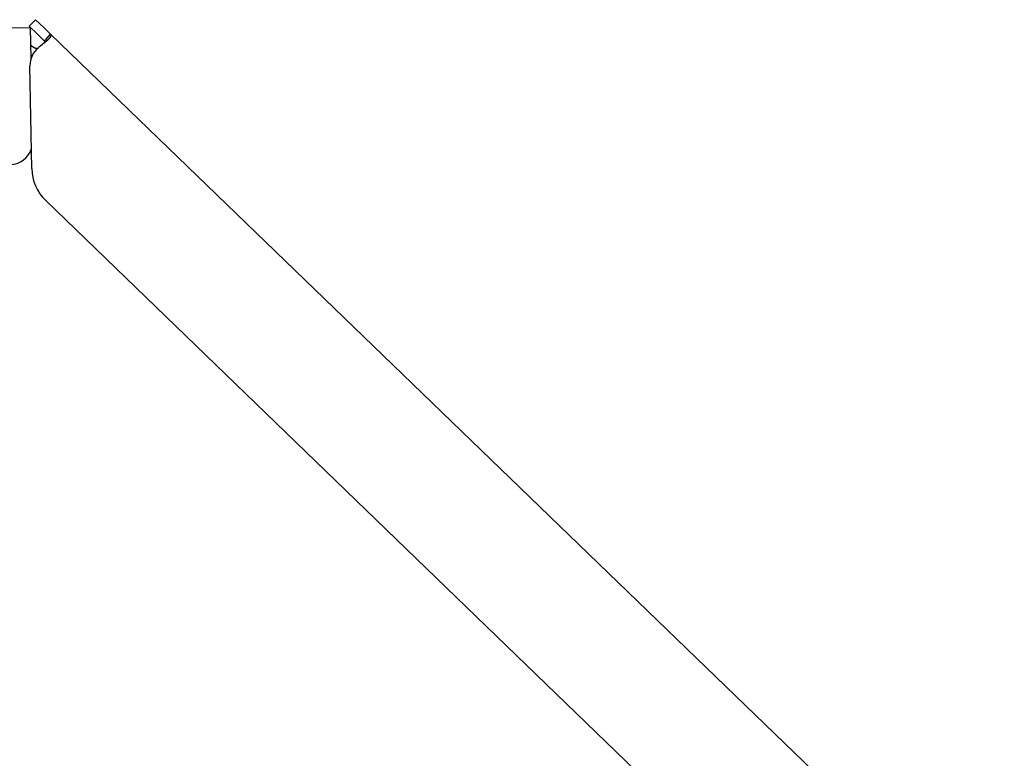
# Model space of a CAD drawing. Extents: x 562 to 7231, y 5467 to 12326.
# Tile 61 of 65: x 6013 to 6229, y 10347 to 10509. Entities that reach past the tile are written whole.
import ezdxf

# ---------------------------------------------------------------- set-up
doc = ezdxf.new("R2010")
doc.units = 0
doc.layers.get('0').update_dxf_attribs({"linetype": 'CONTINUOUS'})

msp = doc.modelspace()

# ---------------------------------------------------------------- linework, layer by layer
for p, q in [((6016.965, 10508.527), (6015.576, 10507.088)), ((6016.965, 10508.527), (6018.764, 10506.79)), ((4651.048, 10483.011), (6015.84, 10506.834)), ((6017.374, 10505.352), (6015.576, 10507.088)), ((6015.959, 10500.023), (6015.84, 10506.834)), ((6018.764, 10506.79), (6020.262, 10505.344)), ((6018.873, 10503.905), (6017.374, 10505.352)), ((6018.873, 10503.905), (6019.247, 10504.292)), ((6019.247, 10504.292), (6020.262, 10505.344)), ((6020.262, 10505.344), (6229.471, 10303.313)), ((6016.121, 10475.88), (6015.727, 10498.429)), ((6193.048, 10300.951), (6019.173, 10468.861))]:
    msp.add_line(p, q)
for points in [[(6020.26, 10505.3, 0), (6020.26, 10505.3, 0), (6020.27, 10505.3, 0), (6020.27, 10505.3, 0), (6020.27, 10505.3, 0), (6020.27, 10505.3, 0), (6020.28, 10505.3, 0), (6020.28, 10505.3, 0), (6020.28, 10505.3, 0), (6020.28, 10505.3, 0), (6020.29, 10505.3, 0), (6020.29, 10505.3, 0), (6020.29, 10505.3, 0), (6020.29, 10505.3, 0), (6020.29, 10505.3, 0), (6020.3, 10505.3, 0), (6020.3, 10505.3, 0), (6020.3, 10505.3, 0), (6020.3, 10505.3, 0), (6020.3, 10505.3, 0), (6020.31, 10505.3, 0), (6020.31, 10505.3, 0), (6020.31, 10505.3, 0), (6020.31, 10505.3, 0), (6020.31, 10505.3, 0), (6020.31, 10505.3, 0), (6020.32, 10505.3, 0), (6020.32, 10505.3, 0), (6020.32, 10505.3, 0), (6020.32, 10505.3, 0), (6020.32, 10505.3, 0), (6020.32, 10505.3, 0), (6020.32, 10505.3, 0), (6020.33, 10505.2, 0), (6020.33, 10505.2, 0), (6020.33, 10505.2, 0), (6020.33, 10505.2, 0), (6020.33, 10505.2, 0), (6020.33, 10505.2, 0), (6020.33, 10505.2, 0), (6020.33, 10505.2, 0), (6020.33, 10505.2, 0), (6020.33, 10505.2, 0), (6020.34, 10505.2, 0), (6020.34, 10505.2, 0), (6020.34, 10505.2, 0), (6020.34, 10505.2, 0), (6020.34, 10505.2, 0), (6020.34, 10505.2, 0), (6020.34, 10505.2, 0), (6020.34, 10505.2, 0), (6020.34, 10505.2, 0), (6020.34, 10505.2, 0), (6020.34, 10505.2, 0), (6020.34, 10505.2, 0), (6020.34, 10505.2, 0), (6020.34, 10505.2, 0), (6020.34, 10505.2, 0), (6020.34, 10505.2, 0), (6020.34, 10505.2, 0), (6020.34, 10505.2, 0), (6020.34, 10505.2, 0), (6020.34, 10505.1, 0), (6020.34, 10505.1, 0), (6020.34, 10505.1, 0), (6020.34, 10505.1, 0), (6020.34, 10505.1, 0), (6020.34, 10505.1, 0), (6020.34, 10505.1, 0), (6020.34, 10505.1, 0), (6020.34, 10505.1, 0), (6020.34, 10505.1, 0), (6020.34, 10505.1, 0), (6020.34, 10505.1, 0), (6020.34, 10505.1, 0), (6020.34, 10505.1, 0), (6020.34, 10505.1, 0), (6020.34, 10505.1, 0), (6020.34, 10505.1, 0), (6020.34, 10505.1, 0), (6020.34, 10505.1, 0), (6020.34, 10505.1, 0), (6020.33, 10505.1, 0), (6020.33, 10505.1, 0), (6020.33, 10505.1, 0), (6020.33, 10505.1, 0), (6020.33, 10505.1, 0), (6020.33, 10505, 0), (6020.33, 10505, 0), (6020.33, 10505, 0), (6020.33, 10505, 0), (6020.33, 10505, 0), (6020.32, 10505, 0), (6020.32, 10505, 0), (6020.32, 10505, 0), (6020.32, 10505, 0), (6020.32, 10505, 0), (6020.32, 10505, 0), (6020.32, 10505, 0), (6020.31, 10505, 0), (6020.31, 10505, 0), (6020.31, 10505, 0), (6020.31, 10505, 0), (6020.31, 10505, 0), (6020.31, 10505, 0), (6020.3, 10505, 0), (6020.3, 10505, 0), (6020.3, 10505, 0), (6020.3, 10505, 0), (6020.3, 10504.9, 0), (6020.29, 10504.9, 0), (6020.29, 10504.9, 0), (6020.29, 10504.9, 0), (6020.29, 10504.9, 0), (6020.29, 10504.9, 0), (6020.28, 10504.9, 0), (6020.28, 10504.9, 0), (6020.28, 10504.9, 0), (6020.28, 10504.9, 0), (6020.27, 10504.9, 0), (6020.27, 10504.9, 0), (6020.27, 10504.9, 0), (6020.27, 10504.9, 0), (6020.26, 10504.9, 0), (6020.26, 10504.9, 0), (6020.26, 10504.9, 0), (6020.26, 10504.9, 0), (6020.25, 10504.9, 0), (6020.25, 10504.9, 0), (6020.25, 10504.8, 0), (6020.25, 10504.8, 0), (6020.24, 10504.8, 0), (6020.24, 10504.8, 0), (6020.24, 10504.8, 0), (6020.23, 10504.8, 0), (6020.23, 10504.8, 0), (6020.23, 10504.8, 0), (6020.23, 10504.8, 0), (6020.22, 10504.8, 0), (6020.22, 10504.8, 0), (6020.22, 10504.8, 0), (6020.21, 10504.8, 0), (6020.21, 10504.8, 0), (6020.21, 10504.8, 0), (6020.2, 10504.8, 0), (6020.2, 10504.8, 0), (6020.2, 10504.8, 0), (6020.19, 10504.8, 0), (6020.19, 10504.7, 0), (6020.19, 10504.7, 0), (6020.18, 10504.7, 0), (6020.18, 10504.7, 0), (6020.17, 10504.7, 0), (6020.17, 10504.7, 0), (6020.17, 10504.7, 0), (6020.16, 10504.7, 0), (6020.16, 10504.7, 0), (6020.16, 10504.7, 0), (6020.15, 10504.7, 0), (6020.15, 10504.7, 0), (6020.14, 10504.7, 0), (6020.14, 10504.7, 0), (6020.14, 10504.7, 0), (6020.13, 10504.7, 0), (6020.13, 10504.7, 0), (6020.12, 10504.6, 0), (6020.12, 10504.6, 0), (6020.11, 10504.6, 0), (6020.11, 10504.6, 0), (6020.11, 10504.6, 0), (6020.1, 10504.6, 0), (6020.1, 10504.6, 0), (6020.09, 10504.6, 0), (6020.09, 10504.6, 0), (6020.08, 10504.6, 0), (6020.08, 10504.6, 0), (6020.07, 10504.6, 0), (6020.07, 10504.6, 0), (6020.06, 10504.6, 0), (6020.06, 10504.6, 0), (6020.05, 10504.6, 0), (6020.05, 10504.6, 0), (6020.05, 10504.5, 0), (6020.04, 10504.5, 0), (6020.04, 10504.5, 0), (6020.03, 10504.5, 0), (6020.03, 10504.5, 0), (6020.02, 10504.5, 0), (6020.02, 10504.5, 0), (6020.01, 10504.5, 0), (6020.01, 10504.5, 0), (6020, 10504.5, 0), (6019.99, 10504.5, 0), (6019.99, 10504.5, 0), (6019.98, 10504.5, 0), (6019.98, 10504.5, 0), (6019.97, 10504.5, 0), (6019.97, 10504.5, 0), (6019.96, 10504.4, 0), (6019.96, 10504.4, 0), (6019.95, 10504.4, 0), (6019.95, 10504.4, 0), (6019.94, 10504.4, 0), (6019.93, 10504.4, 0), (6019.93, 10504.4, 0), (6019.92, 10504.4, 0), (6019.92, 10504.4, 0), (6019.91, 10504.4, 0), (6019.91, 10504.4, 0), (6019.9, 10504.4, 0), (6019.89, 10504.4, 0), (6019.89, 10504.4, 0), (6019.88, 10504.4, 0), (6019.88, 10504.3, 0), (6019.87, 10504.3, 0), (6019.86, 10504.3, 0), (6019.86, 10504.3, 0), (6019.85, 10504.3, 0), (6019.85, 10504.3, 0), (6019.84, 10504.3, 0), (6019.83, 10504.3, 0), (6019.83, 10504.3, 0), (6019.82, 10504.3, 0), (6019.82, 10504.3, 0), (6019.81, 10504.3, 0), (6019.8, 10504.3, 0), (6019.8, 10504.3, 0), (6019.79, 10504.3, 0), (6019.78, 10504.2, 0), (6019.78, 10504.2, 0), (6019.77, 10504.2, 0), (6019.76, 10504.2, 0), (6019.76, 10504.2, 0), (6019.75, 10504.2, 0), (6019.74, 10504.2, 0), (6019.74, 10504.2, 0), (6019.73, 10504.2, 0), (6019.72, 10504.2, 0), (6019.72, 10504.2, 0), (6019.71, 10504.2, 0), (6019.7, 10504.2, 0), (6019.7, 10504.2, 0), (6019.69, 10504.2, 0), (6019.68, 10504.1, 0), (6019.67, 10504.1, 0), (6019.67, 10504.1, 0), (6019.66, 10504.1, 0), (6019.65, 10504.1, 0), (6019.65, 10504.1, 0), (6019.64, 10504.1, 0), (6019.63, 10504.1, 0), (6019.62, 10504.1, 0), (6019.62, 10504.1, 0), (6019.61, 10504.1, 0), (6019.6, 10504.1, 0), (6019.6, 10504.1, 0), (6019.59, 10504.1, 0), (6019.58, 10504, 0), (6019.57, 10504, 0), (6019.57, 10504, 0), (6019.56, 10504, 0), (6019.55, 10504, 0), (6019.54, 10504, 0), (6019.54, 10504, 0), (6019.53, 10504, 0), (6019.52, 10504, 0), (6019.51, 10504, 0), (6019.5, 10504, 0), (6019.5, 10504, 0), (6019.49, 10504, 0), (6019.48, 10503.9, 0), (6019.47, 10503.9, 0), (6019.47, 10503.9, 0), (6019.46, 10503.9, 0), (6019.45, 10503.9, 0), (6019.44, 10503.9, 0), (6019.43, 10503.9, 0), (6019.43, 10503.9, 0), (6019.42, 10503.9, 0), (6019.41, 10503.9, 0), (6019.4, 10503.9, 0), (6019.39, 10503.9, 0), (6019.38, 10503.9, 0), (6019.38, 10503.9, 0), (6019.37, 10503.8, 0), (6019.36, 10503.8, 0), (6019.35, 10503.8, 0), (6019.34, 10503.8, 0), (6019.33, 10503.8, 0), (6019.33, 10503.8, 0), (6019.32, 10503.8, 0), (6019.31, 10503.8, 0), (6019.3, 10503.8, 0), (6019.29, 10503.8, 0), (6019.28, 10503.8, 0), (6019.27, 10503.8, 0), (6019.27, 10503.8, 0), (6019.26, 10503.7, 0), (6019.25, 10503.7, 0), (6019.24, 10503.7, 0), (6019.23, 10503.7, 0), (6019.22, 10503.7, 0), (6019.21, 10503.7, 0), (6019.21, 10503.7, 0), (6019.2, 10503.7, 0), (6019.19, 10503.7, 0), (6019.18, 10503.7, 0), (6019.17, 10503.7, 0), (6019.16, 10503.7, 0), (6019.15, 10503.7, 0), (6019.14, 10503.6, 0), (6019.13, 10503.6, 0), (6019.12, 10503.6, 0), (6019.12, 10503.6, 0), (6019.11, 10503.6, 0), (6019.1, 10503.6, 0), (6019.09, 10503.6, 0), (6019.08, 10503.6, 0), (6019.07, 10503.6, 0), (6019.06, 10503.6, 0), (6019.05, 10503.6, 0), (6019.04, 10503.6, 0), (6019.03, 10503.6, 0), (6019.02, 10503.5, 0), (6019.01, 10503.5, 0), (6019, 10503.5, 0), (6019, 10503.5, 0), (6018.99, 10503.5, 0), (6018.98, 10503.5, 0), (6018.97, 10503.5, 0), (6018.96, 10503.5, 0), (6018.95, 10503.5, 0), (6018.94, 10503.5, 0), (6018.93, 10503.5, 0), (6018.92, 10503.5, 0), (6018.91, 10503.5, 0), (6018.9, 10503.4, 0), (6018.89, 10503.4, 0), (6018.88, 10503.4, 0), (6018.87, 10503.4, 0), (6018.86, 10503.4, 0), (6018.85, 10503.4, 0), (6018.84, 10503.4, 0), (6018.83, 10503.4, 0), (6018.82, 10503.4, 0), (6018.81, 10503.4, 0), (6018.8, 10503.4, 0), (6018.79, 10503.4, 0), (6018.78, 10503.4, 0), (6018.77, 10503.3, 0), (6018.76, 10503.3, 0), (6018.75, 10503.3, 0), (6018.74, 10503.3, 0), (6018.73, 10503.3, 0), (6018.72, 10503.3, 0), (6018.71, 10503.3, 0), (6018.7, 10503.3, 0), (6018.69, 10503.3, 0), (6018.68, 10503.3, 0), (6018.67, 10503.3, 0), (6018.66, 10503.3, 0), (6018.65, 10503.3, 0), (6018.64, 10503.2, 0), (6018.63, 10503.2, 0), (6018.62, 10503.2, 0), (6018.61, 10503.2, 0), (6018.6, 10503.2, 0), (6018.59, 10503.2, 0), (6018.58, 10503.2, 0), (6018.57, 10503.2, 0), (6018.56, 10503.2, 0), (6018.55, 10503.2, 0), (6018.54, 10503.2, 0), (6018.53, 10503.2, 0), (6018.52, 10503.2, 0), (6018.51, 10503.1, 0), (6018.5, 10503.1, 0), (6018.49, 10503.1, 0), (6018.47, 10503.1, 0), (6018.46, 10503.1, 0), (6018.45, 10503.1, 0), (6018.44, 10503.1, 0), (6018.43, 10503.1, 0), (6018.42, 10503.1, 0)], [(6017.26, 10502.1, 0), (6017.25, 10502.1, 0), (6017.24, 10502.1, 0), (6017.23, 10502.1, 0), (6017.22, 10502.1, 0), (6017.22, 10502.1, 0), (6017.21, 10502.1, 0), (6017.2, 10502.1, 0), (6017.19, 10502.1, 0), (6017.18, 10502.2, 0), (6017.17, 10502.2, 0), (6017.16, 10502.2, 0), (6017.15, 10502.2, 0), (6017.15, 10502.2, 0), (6017.14, 10502.2, 0), (6017.13, 10502.2, 0), (6017.12, 10502.2, 0), (6017.11, 10502.2, 0), (6017.1, 10502.2, 0), (6017.09, 10502.2, 0), (6017.08, 10502.2, 0), (6017.08, 10502.2, 0), (6017.07, 10502.2, 0), (6017.06, 10502.2, 0), (6017.05, 10502.2, 0), (6017.04, 10502.2, 0), (6017.03, 10502.2, 0), (6017.03, 10502.2, 0), (6017.02, 10502.2, 0), (6017.01, 10502.2, 0), (6017, 10502.2, 0), (6016.99, 10502.2, 0), (6016.98, 10502.2, 0), (6016.97, 10502.2, 0), (6016.97, 10502.2, 0), (6016.96, 10502.2, 0), (6016.95, 10502.3, 0), (6016.94, 10502.3, 0), (6016.93, 10502.3, 0), (6016.92, 10502.3, 0), (6016.92, 10502.3, 0), (6016.91, 10502.3, 0), (6016.9, 10502.3, 0), (6016.89, 10502.3, 0), (6016.88, 10502.3, 0), (6016.88, 10502.3, 0), (6016.87, 10502.3, 0), (6016.86, 10502.3, 0), (6016.85, 10502.3, 0), (6016.84, 10502.3, 0), (6016.84, 10502.3, 0), (6016.83, 10502.3, 0), (6016.82, 10502.3, 0), (6016.81, 10502.3, 0), (6016.8, 10502.3, 0), (6016.8, 10502.3, 0), (6016.79, 10502.3, 0), (6016.78, 10502.3, 0), (6016.77, 10502.3, 0), (6016.77, 10502.3, 0), (6016.76, 10502.3, 0), (6016.75, 10502.3, 0), (6016.74, 10502.3, 0), (6016.74, 10502.3, 0), (6016.73, 10502.4, 0), (6016.72, 10502.4, 0), (6016.71, 10502.4, 0), (6016.71, 10502.4, 0), (6016.7, 10502.4, 0), (6016.69, 10502.4, 0), (6016.68, 10502.4, 0), (6016.68, 10502.4, 0), (6016.67, 10502.4, 0), (6016.66, 10502.4, 0), (6016.66, 10502.4, 0), (6016.65, 10502.4, 0), (6016.64, 10502.4, 0), (6016.64, 10502.4, 0), (6016.63, 10502.4, 0), (6016.62, 10502.4, 0), (6016.62, 10502.4, 0), (6016.61, 10502.4, 0), (6016.6, 10502.4, 0), (6016.6, 10502.4, 0), (6016.59, 10502.4, 0), (6016.58, 10502.4, 0), (6016.58, 10502.4, 0), (6016.57, 10502.4, 0), (6016.56, 10502.4, 0), (6016.56, 10502.4, 0), (6016.55, 10502.4, 0), (6016.54, 10502.4, 0), (6016.54, 10502.4, 0), (6016.53, 10502.5, 0), (6016.53, 10502.5, 0), (6016.52, 10502.5, 0), (6016.51, 10502.5, 0), (6016.51, 10502.5, 0), (6016.5, 10502.5, 0), (6016.5, 10502.5, 0), (6016.49, 10502.5, 0), (6016.48, 10502.5, 0), (6016.48, 10502.5, 0), (6016.47, 10502.5, 0), (6016.47, 10502.5, 0), (6016.46, 10502.5, 0), (6016.45, 10502.5, 0), (6016.45, 10502.5, 0), (6016.44, 10502.5, 0), (6016.44, 10502.5, 0), (6016.43, 10502.5, 0), (6016.43, 10502.5, 0), (6016.42, 10502.5, 0), (6016.42, 10502.5, 0), (6016.41, 10502.5, 0), (6016.41, 10502.5, 0), (6016.4, 10502.5, 0), (6016.4, 10502.5, 0), (6016.39, 10502.5, 0), (6016.38, 10502.5, 0), (6016.38, 10502.5, 0), (6016.37, 10502.5, 0), (6016.37, 10502.5, 0), (6016.36, 10502.5, 0), (6016.36, 10502.5, 0), (6016.35, 10502.5, 0), (6016.35, 10502.6, 0), (6016.34, 10502.6, 0), (6016.34, 10502.6, 0), (6016.34, 10502.6, 0), (6016.33, 10502.6, 0), (6016.33, 10502.6, 0), (6016.32, 10502.6, 0), (6016.32, 10502.6, 0), (6016.31, 10502.6, 0), (6016.31, 10502.6, 0), (6016.3, 10502.6, 0), (6016.3, 10502.6, 0), (6016.29, 10502.6, 0), (6016.29, 10502.6, 0), (6016.28, 10502.6, 0), (6016.28, 10502.6, 0), (6016.28, 10502.6, 0), (6016.27, 10502.6, 0), (6016.27, 10502.6, 0), (6016.26, 10502.6, 0), (6016.26, 10502.6, 0), (6016.25, 10502.6, 0), (6016.25, 10502.6, 0), (6016.25, 10502.6, 0), (6016.24, 10502.6, 0), (6016.24, 10502.6, 0), (6016.23, 10502.6, 0), (6016.23, 10502.6, 0), (6016.23, 10502.6, 0), (6016.22, 10502.6, 0), (6016.22, 10502.6, 0), (6016.21, 10502.6, 0), (6016.21, 10502.6, 0), (6016.21, 10502.6, 0), (6016.2, 10502.6, 0), (6016.2, 10502.6, 0), (6016.2, 10502.6, 0), (6016.19, 10502.6, 0), (6016.19, 10502.6, 0), (6016.18, 10502.6, 0), (6016.18, 10502.7, 0), (6016.18, 10502.7, 0), (6016.17, 10502.7, 0), (6016.17, 10502.7, 0), (6016.17, 10502.7, 0), (6016.16, 10502.7, 0), (6016.16, 10502.7, 0), (6016.16, 10502.7, 0), (6016.15, 10502.7, 0), (6016.15, 10502.7, 0), (6016.15, 10502.7, 0), (6016.14, 10502.7, 0), (6016.14, 10502.7, 0), (6016.14, 10502.7, 0), (6016.13, 10502.7, 0), (6016.13, 10502.7, 0), (6016.13, 10502.7, 0), (6016.12, 10502.7, 0), (6016.12, 10502.7, 0), (6016.12, 10502.7, 0), (6016.11, 10502.7, 0), (6016.11, 10502.7, 0), (6016.11, 10502.7, 0), (6016.1, 10502.7, 0), (6016.1, 10502.7, 0), (6016.1, 10502.7, 0), (6016.09, 10502.7, 0), (6016.09, 10502.7, 0), (6016.09, 10502.7, 0), (6016.09, 10502.7, 0), (6016.08, 10502.7, 0), (6016.08, 10502.7, 0), (6016.08, 10502.7, 0), (6016.07, 10502.7, 0), (6016.07, 10502.7, 0), (6016.07, 10502.7, 0), (6016.07, 10502.7, 0), (6016.06, 10502.7, 0), (6016.06, 10502.7, 0), (6016.06, 10502.7, 0), (6016.06, 10502.7, 0), (6016.05, 10502.7, 0), (6016.05, 10502.7, 0), (6016.05, 10502.7, 0), (6016.05, 10502.7, 0), (6016.04, 10502.7, 0), (6016.04, 10502.7, 0), (6016.04, 10502.7, 0), (6016.04, 10502.7, 0), (6016.03, 10502.7, 0), (6016.03, 10502.7, 0), (6016.03, 10502.7, 0), (6016.03, 10502.8, 0), (6016.02, 10502.8, 0), (6016.02, 10502.8, 0), (6016.02, 10502.8, 0), (6016.02, 10502.8, 0), (6016.01, 10502.8, 0), (6016.01, 10502.8, 0), (6016.01, 10502.8, 0), (6016.01, 10502.8, 0), (6016.01, 10502.8, 0), (6016, 10502.8, 0), (6016, 10502.8, 0), (6016, 10502.8, 0), (6016, 10502.8, 0), (6016, 10502.8, 0), (6015.99, 10502.8, 0), (6015.99, 10502.8, 0), (6015.99, 10502.8, 0), (6015.99, 10502.8, 0), (6015.99, 10502.8, 0), (6015.98, 10502.8, 0), (6015.98, 10502.8, 0), (6015.98, 10502.8, 0), (6015.98, 10502.8, 0), (6015.98, 10502.8, 0), (6015.97, 10502.8, 0), (6015.97, 10502.8, 0), (6015.97, 10502.8, 0), (6015.97, 10502.8, 0), (6015.97, 10502.8, 0), (6015.97, 10502.8, 0), (6015.96, 10502.8, 0), (6015.96, 10502.8, 0), (6015.96, 10502.8, 0), (6015.96, 10502.8, 0), (6015.96, 10502.8, 0), (6015.96, 10502.8, 0), (6015.96, 10502.8, 0), (6015.95, 10502.8, 0), (6015.95, 10502.8, 0), (6015.95, 10502.8, 0), (6015.95, 10502.8, 0), (6015.95, 10502.8, 0), (6015.95, 10502.8, 0), (6015.95, 10502.8, 0), (6015.94, 10502.8, 0), (6015.94, 10502.8, 0), (6015.94, 10502.8, 0), (6015.94, 10502.8, 0), (6015.94, 10502.8, 0), (6015.94, 10502.8, 0), (6015.94, 10502.8, 0), (6015.94, 10502.8, 0), (6015.93, 10502.8, 0), (6015.93, 10502.8, 0), (6015.93, 10502.8, 0), (6015.93, 10502.8, 0), (6015.93, 10502.8, 0), (6015.93, 10502.8, 0), (6015.93, 10502.8, 0), (6015.93, 10502.8, 0), (6015.93, 10502.8, 0), (6015.93, 10502.8, 0), (6015.93, 10502.8, 0), (6015.92, 10502.8, 0), (6015.92, 10502.8, 0), (6015.92, 10502.8, 0), (6015.92, 10502.8, 0), (6015.92, 10502.8, 0), (6015.92, 10502.8, 0), (6015.92, 10502.8, 0), (6015.92, 10502.8, 0), (6015.92, 10502.8, 0), (6015.92, 10502.8, 0), (6015.92, 10502.8, 0), (6015.92, 10502.8, 0), (6015.92, 10502.8, 0), (6015.92, 10502.8, 0), (6015.92, 10502.8, 0), (6015.91, 10502.8, 0), (6015.91, 10502.8, 0), (6015.91, 10502.8, 0), (6015.91, 10502.8, 0), (6015.91, 10502.8, 0), (6015.91, 10502.8, 0), (6015.91, 10502.8, 0), (6015.91, 10502.8, 0), (6015.91, 10502.8, 0), (6015.91, 10502.8, 0), (6015.91, 10502.8, 0), (6015.91, 10502.8, 0), (6015.91, 10502.8, 0), (6015.91, 10502.8, 0), (6015.91, 10502.8, 0), (6015.91, 10502.8, 0), (6015.91, 10502.8, 0), (6015.91, 10502.8, 0), (6015.91, 10502.8, 0), (6015.91, 10502.8, 0), (6015.91, 10502.8, 0), (6015.91, 10502.8, 0), (6015.91, 10502.8, 0)], [(6018.42, 10503.1, 0), (6018.42, 10503.1, 0), (6018.41, 10503.1, 0), (6018.41, 10503.1, 0), (6018.4, 10503.1, 0), (6018.4, 10503.1, 0), (6018.39, 10503.1, 0), (6018.39, 10503.1, 0), (6018.38, 10503.1, 0), (6018.38, 10503.1, 0), (6018.38, 10503, 0), (6018.37, 10503, 0), (6018.37, 10503, 0), (6018.36, 10503, 0), (6018.36, 10503, 0), (6018.35, 10503, 0), (6018.35, 10503, 0), (6018.34, 10503, 0), (6018.34, 10503, 0), (6018.33, 10503, 0), (6018.33, 10503, 0), (6018.33, 10503, 0), (6018.32, 10503, 0), (6018.32, 10503, 0), (6018.31, 10503, 0), (6018.31, 10503, 0), (6018.3, 10503, 0), (6018.3, 10503, 0), (6018.29, 10503, 0), (6018.29, 10503, 0), (6018.28, 10503, 0), (6018.28, 10503, 0), (6018.28, 10503, 0), (6018.27, 10503, 0), (6018.27, 10503, 0), (6018.26, 10503, 0), (6018.26, 10503, 0), (6018.25, 10503, 0), (6018.25, 10503, 0), (6018.24, 10502.9, 0), (6018.24, 10502.9, 0), (6018.23, 10502.9, 0), (6018.23, 10502.9, 0), (6018.23, 10502.9, 0), (6018.22, 10502.9, 0), (6018.22, 10502.9, 0), (6018.21, 10502.9, 0), (6018.21, 10502.9, 0), (6018.2, 10502.9, 0), (6018.2, 10502.9, 0), (6018.19, 10502.9, 0), (6018.19, 10502.9, 0), (6018.18, 10502.9, 0), (6018.18, 10502.9, 0), (6018.18, 10502.9, 0), (6018.17, 10502.9, 0), (6018.17, 10502.9, 0), (6018.16, 10502.9, 0), (6018.16, 10502.9, 0), (6018.15, 10502.9, 0), (6018.15, 10502.9, 0), (6018.14, 10502.9, 0), (6018.14, 10502.9, 0), (6018.13, 10502.9, 0), (6018.13, 10502.9, 0), (6018.13, 10502.9, 0), (6018.12, 10502.9, 0), (6018.12, 10502.9, 0), (6018.11, 10502.8, 0), (6018.11, 10502.8, 0), (6018.1, 10502.8, 0), (6018.1, 10502.8, 0), (6018.09, 10502.8, 0), (6018.09, 10502.8, 0), (6018.08, 10502.8, 0), (6018.08, 10502.8, 0), (6018.08, 10502.8, 0), (6018.07, 10502.8, 0), (6018.07, 10502.8, 0), (6018.06, 10502.8, 0), (6018.06, 10502.8, 0), (6018.05, 10502.8, 0), (6018.05, 10502.8, 0), (6018.04, 10502.8, 0), (6018.04, 10502.8, 0), (6018.04, 10502.8, 0), (6018.03, 10502.8, 0), (6018.03, 10502.8, 0), (6018.02, 10502.8, 0), (6018.02, 10502.8, 0), (6018.01, 10502.8, 0), (6018.01, 10502.8, 0), (6018, 10502.8, 0), (6018, 10502.8, 0), (6017.99, 10502.8, 0), (6017.99, 10502.8, 0), (6017.99, 10502.7, 0), (6017.98, 10502.7, 0), (6017.98, 10502.7, 0), (6017.97, 10502.7, 0), (6017.97, 10502.7, 0), (6017.96, 10502.7, 0), (6017.96, 10502.7, 0), (6017.95, 10502.7, 0), (6017.95, 10502.7, 0), (6017.94, 10502.7, 0), (6017.94, 10502.7, 0), (6017.94, 10502.7, 0), (6017.93, 10502.7, 0), (6017.93, 10502.7, 0), (6017.92, 10502.7, 0), (6017.92, 10502.7, 0), (6017.91, 10502.7, 0), (6017.91, 10502.7, 0), (6017.9, 10502.7, 0), (6017.9, 10502.7, 0), (6017.9, 10502.7, 0), (6017.89, 10502.7, 0), (6017.89, 10502.7, 0), (6017.88, 10502.7, 0), (6017.88, 10502.7, 0), (6017.87, 10502.7, 0), (6017.87, 10502.7, 0), (6017.86, 10502.6, 0), (6017.86, 10502.6, 0), (6017.86, 10502.6, 0), (6017.85, 10502.6, 0), (6017.85, 10502.6, 0), (6017.84, 10502.6, 0), (6017.84, 10502.6, 0), (6017.83, 10502.6, 0), (6017.83, 10502.6, 0), (6017.82, 10502.6, 0), (6017.82, 10502.6, 0), (6017.82, 10502.6, 0), (6017.81, 10502.6, 0), (6017.81, 10502.6, 0), (6017.8, 10502.6, 0), (6017.8, 10502.6, 0), (6017.79, 10502.6, 0), (6017.79, 10502.6, 0), (6017.78, 10502.6, 0), (6017.78, 10502.6, 0), (6017.78, 10502.6, 0), (6017.77, 10502.6, 0), (6017.77, 10502.6, 0), (6017.76, 10502.6, 0), (6017.76, 10502.6, 0), (6017.75, 10502.6, 0), (6017.75, 10502.6, 0), (6017.74, 10502.5, 0), (6017.74, 10502.5, 0), (6017.74, 10502.5, 0), (6017.73, 10502.5, 0), (6017.73, 10502.5, 0), (6017.72, 10502.5, 0), (6017.72, 10502.5, 0), (6017.71, 10502.5, 0), (6017.71, 10502.5, 0), (6017.7, 10502.5, 0), (6017.7, 10502.5, 0), (6017.7, 10502.5, 0), (6017.69, 10502.5, 0), (6017.69, 10502.5, 0), (6017.68, 10502.5, 0), (6017.68, 10502.5, 0), (6017.67, 10502.5, 0), (6017.67, 10502.5, 0), (6017.66, 10502.5, 0), (6017.66, 10502.5, 0), (6017.66, 10502.5, 0), (6017.65, 10502.5, 0), (6017.65, 10502.5, 0), (6017.64, 10502.5, 0), (6017.64, 10502.5, 0), (6017.63, 10502.5, 0), (6017.63, 10502.4, 0), (6017.62, 10502.4, 0), (6017.62, 10502.4, 0), (6017.62, 10502.4, 0), (6017.61, 10502.4, 0), (6017.61, 10502.4, 0), (6017.6, 10502.4, 0), (6017.6, 10502.4, 0), (6017.59, 10502.4, 0), (6017.59, 10502.4, 0), (6017.59, 10502.4, 0), (6017.58, 10502.4, 0), (6017.58, 10502.4, 0), (6017.57, 10502.4, 0), (6017.57, 10502.4, 0), (6017.56, 10502.4, 0)], [(6018.98, 10503.5, 0), (6018.98, 10503.5, 0), (6018.98, 10503.5, 0), (6018.98, 10503.5, 0), (6018.98, 10503.5, 0), (6018.98, 10503.5, 0), (6018.98, 10503.5, 0), (6018.98, 10503.5, 0), (6018.98, 10503.5, 0), (6018.98, 10503.5, 0), (6018.98, 10503.5, 0), (6018.98, 10503.5, 0), (6018.98, 10503.5, 0), (6018.98, 10503.5, 0), (6018.99, 10503.5, 0), (6018.99, 10503.5, 0), (6018.99, 10503.5, 0), (6018.99, 10503.5, 0), (6018.99, 10503.5, 0), (6018.99, 10503.5, 0), (6018.99, 10503.5, 0), (6018.99, 10503.5, 0), (6018.99, 10503.5, 0), (6018.99, 10503.6, 0), (6018.99, 10503.6, 0), (6018.99, 10503.6, 0), (6018.99, 10503.6, 0), (6018.99, 10503.6, 0), (6018.99, 10503.6, 0), (6018.99, 10503.6, 0), (6018.99, 10503.6, 0), (6018.99, 10503.6, 0), (6018.99, 10503.6, 0), (6018.99, 10503.6, 0), (6018.99, 10503.6, 0), (6018.99, 10503.6, 0), (6018.99, 10503.6, 0), (6018.99, 10503.6, 0), (6018.99, 10503.6, 0), (6018.99, 10503.6, 0), (6019, 10503.6, 0), (6019, 10503.6, 0), (6019, 10503.6, 0), (6019, 10503.6, 0), (6019, 10503.6, 0), (6019, 10503.6, 0), (6019, 10503.6, 0), (6019, 10503.6, 0), (6019, 10503.6, 0), (6019, 10503.6, 0), (6019, 10503.6, 0), (6019, 10503.6, 0), (6019, 10503.6, 0), (6019, 10503.6, 0), (6019, 10503.6, 0), (6019, 10503.6, 0), (6019, 10503.6, 0), (6019, 10503.6, 0), (6019, 10503.6, 0), (6019, 10503.6, 0), (6019, 10503.6, 0), (6019, 10503.6, 0), (6019, 10503.6, 0), (6019, 10503.6, 0), (6019, 10503.6, 0), (6019, 10503.6, 0), (6019, 10503.6, 0), (6019, 10503.6, 0), (6019, 10503.6, 0), (6019, 10503.6, 0), (6019, 10503.6, 0), (6019, 10503.6, 0), (6019, 10503.6, 0), (6019, 10503.6, 0), (6019, 10503.6, 0), (6019, 10503.6, 0), (6019, 10503.6, 0), (6019, 10503.6, 0), (6019, 10503.6, 0), (6019, 10503.6, 0), (6019, 10503.6, 0), (6019, 10503.6, 0), (6019, 10503.7, 0), (6019, 10503.7, 0), (6019, 10503.7, 0), (6019, 10503.7, 0), (6019, 10503.7, 0), (6019, 10503.7, 0), (6019, 10503.7, 0), (6019, 10503.7, 0), (6019, 10503.7, 0), (6019, 10503.7, 0), (6019, 10503.7, 0), (6019, 10503.7, 0), (6019, 10503.7, 0), (6019, 10503.7, 0), (6019, 10503.7, 0), (6019, 10503.7, 0), (6019, 10503.7, 0), (6019, 10503.7, 0), (6019, 10503.7, 0), (6019, 10503.7, 0), (6019, 10503.7, 0), (6019, 10503.7, 0), (6019, 10503.7, 0), (6019, 10503.7, 0), (6019, 10503.7, 0), (6019, 10503.7, 0), (6019, 10503.7, 0), (6018.99, 10503.7, 0), (6018.99, 10503.7, 0), (6018.99, 10503.7, 0), (6018.99, 10503.7, 0), (6018.99, 10503.7, 0), (6018.99, 10503.7, 0), (6018.99, 10503.7, 0), (6018.99, 10503.7, 0), (6018.99, 10503.7, 0), (6018.99, 10503.7, 0), (6018.99, 10503.7, 0), (6018.99, 10503.7, 0), (6018.99, 10503.7, 0), (6018.99, 10503.7, 0), (6018.99, 10503.7, 0), (6018.99, 10503.7, 0), (6018.99, 10503.7, 0), (6018.99, 10503.7, 0), (6018.99, 10503.7, 0), (6018.99, 10503.7, 0), (6018.99, 10503.7, 0), (6018.99, 10503.7, 0), (6018.99, 10503.7, 0), (6018.99, 10503.7, 0), (6018.99, 10503.7, 0), (6018.99, 10503.7, 0), (6018.98, 10503.7, 0), (6018.98, 10503.7, 0), (6018.98, 10503.7, 0), (6018.98, 10503.7, 0), (6018.98, 10503.7, 0), (6018.98, 10503.7, 0), (6018.98, 10503.7, 0), (6018.98, 10503.7, 0), (6018.98, 10503.7, 0), (6018.98, 10503.7, 0), (6018.98, 10503.7, 0), (6018.98, 10503.8, 0), (6018.98, 10503.8, 0), (6018.98, 10503.8, 0), (6018.98, 10503.8, 0), (6018.98, 10503.8, 0), (6018.98, 10503.8, 0), (6018.98, 10503.8, 0), (6018.97, 10503.8, 0), (6018.97, 10503.8, 0), (6018.97, 10503.8, 0), (6018.97, 10503.8, 0), (6018.97, 10503.8, 0), (6018.97, 10503.8, 0), (6018.97, 10503.8, 0), (6018.97, 10503.8, 0), (6018.97, 10503.8, 0), (6018.97, 10503.8, 0), (6018.97, 10503.8, 0), (6018.97, 10503.8, 0), (6018.97, 10503.8, 0), (6018.97, 10503.8, 0), (6018.97, 10503.8, 0), (6018.96, 10503.8, 0), (6018.96, 10503.8, 0), (6018.96, 10503.8, 0), (6018.96, 10503.8, 0), (6018.96, 10503.8, 0), (6018.96, 10503.8, 0), (6018.96, 10503.8, 0), (6018.96, 10503.8, 0), (6018.96, 10503.8, 0), (6018.96, 10503.8, 0), (6018.96, 10503.8, 0), (6018.96, 10503.8, 0), (6018.96, 10503.8, 0), (6018.95, 10503.8, 0), (6018.95, 10503.8, 0), (6018.95, 10503.8, 0), (6018.95, 10503.8, 0), (6018.95, 10503.8, 0), (6018.95, 10503.8, 0), (6018.95, 10503.8, 0), (6018.95, 10503.8, 0), (6018.95, 10503.8, 0), (6018.95, 10503.8, 0), (6018.95, 10503.8, 0), (6018.94, 10503.8, 0), (6018.94, 10503.8, 0), (6018.94, 10503.8, 0), (6018.94, 10503.8, 0), (6018.94, 10503.8, 0), (6018.94, 10503.8, 0), (6018.94, 10503.8, 0), (6018.94, 10503.8, 0), (6018.94, 10503.8, 0), (6018.94, 10503.8, 0), (6018.94, 10503.8, 0), (6018.93, 10503.8, 0), (6018.93, 10503.8, 0), (6018.93, 10503.8, 0), (6018.93, 10503.8, 0), (6018.93, 10503.8, 0), (6018.93, 10503.8, 0), (6018.93, 10503.8, 0), (6018.93, 10503.8, 0), (6018.93, 10503.8, 0), (6018.92, 10503.8, 0), (6018.92, 10503.8, 0), (6018.92, 10503.8, 0), (6018.92, 10503.9, 0), (6018.92, 10503.9, 0), (6018.92, 10503.9, 0), (6018.92, 10503.9, 0), (6018.92, 10503.9, 0), (6018.92, 10503.9, 0), (6018.92, 10503.9, 0), (6018.91, 10503.9, 0), (6018.91, 10503.9, 0), (6018.91, 10503.9, 0), (6018.91, 10503.9, 0), (6018.91, 10503.9, 0), (6018.91, 10503.9, 0), (6018.91, 10503.9, 0), (6018.91, 10503.9, 0), (6018.9, 10503.9, 0), (6018.9, 10503.9, 0), (6018.9, 10503.9, 0), (6018.9, 10503.9, 0), (6018.9, 10503.9, 0), (6018.9, 10503.9, 0), (6018.9, 10503.9, 0), (6018.9, 10503.9, 0), (6018.89, 10503.9, 0), (6018.89, 10503.9, 0), (6018.89, 10503.9, 0), (6018.89, 10503.9, 0), (6018.89, 10503.9, 0), (6018.89, 10503.9, 0), (6018.89, 10503.9, 0), (6018.89, 10503.9, 0), (6018.88, 10503.9, 0), (6018.88, 10503.9, 0), (6018.88, 10503.9, 0), (6018.88, 10503.9, 0), (6018.88, 10503.9, 0), (6018.88, 10503.9, 0), (6018.88, 10503.9, 0), (6018.88, 10503.9, 0), (6018.87, 10503.9, 0), (6018.87, 10503.9, 0)]]:
    msp.add_polyline3d(points)
for centre, radius, start, end in [((6020.726, 10498.517), 5, 129.24347, 181), ((6011.277, 10481.75), 5, 271, 342.47087), ((6026.119, 10476.054), 10, 181, 226)]:
    msp.add_arc(centre, radius, start, end)

doc.saveas('drawing.dxf')
